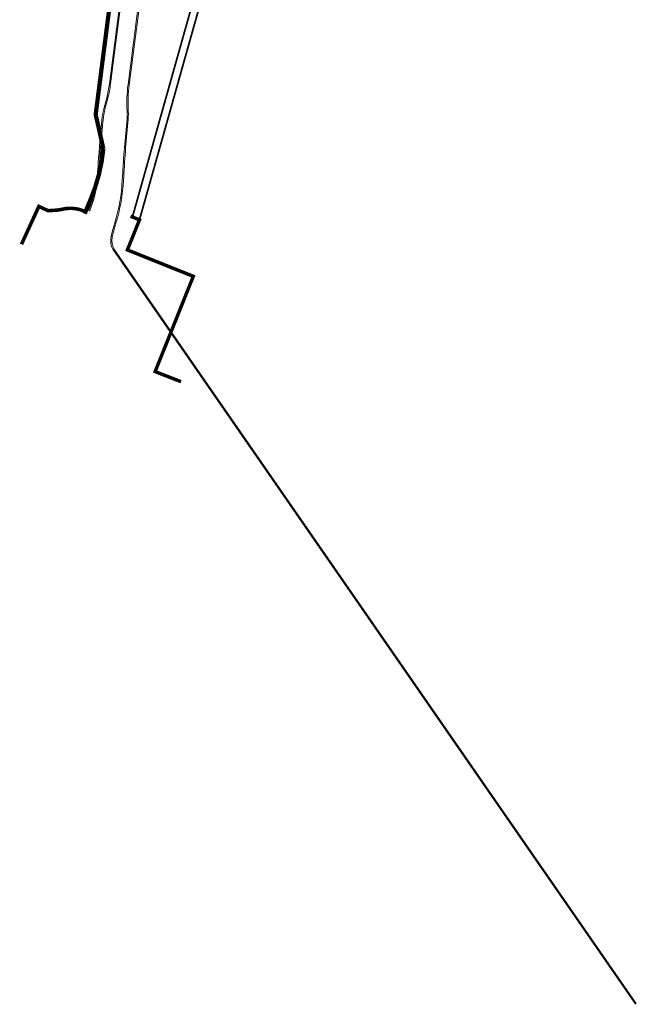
# Model space of a CAD drawing. Header units: metres. Extents: x 207669 to 209690, y 476021 to 477293.
# Tile 12 of 49: x 208274 to 208535, y 476021 to 476439. Entities that reach past the tile are written whole.
import ezdxf

# ---------------------------------------------------------------- set-up
doc = ezdxf.new("R2010")
doc.units = ezdxf.units.M
doc.linetypes.add('NLCS-HIDDEN', pattern=[4, 2, -2])
for name, color, linetype, lineweight, true_color in [('B-WE-KL-STROOK-G', 7, 'NLCS-HIDDEN', 35, 0x9c9c9c), ('B-WE-KL-STROOK_EN-G', 7, 'NLCS-HIDDEN', 35, 0xff7f7f), ('B-WE-VH-FUNDERING_GRANULAAT_MENG-G', 7, 'CONTINUOUS', 15, 0x82d0f2)]:
    doc.layers.add(name, color=color, linetype=linetype, lineweight=lineweight, true_color=true_color)

# ---------------------------------------------------------------- blocks, each defined once
blk = doc.blocks.new('A$Ca15d8d73')
at = {"layer": 'B-WE-KL-STROOK-G', "ltscale": 0.75, "flags": 128}
for points, const_width in [([(208301.21, 476356.38), (208303.82, 476362.63, 0.075415), (208309.16, 476383.95), (208305.9, 476398.43), (208312.67, 476451.26, -0.12809), (208322.08, 476474.64), (208330.78, 476486.41), (208330.99, 476486.68), (208331.19, 476486.95), (208331.4, 476487.22), (208331.6, 476487.49), (208331.81, 476487.76), (208332.02, 476488.03), (208332.22, 476488.29), (208332.43, 476488.56), (208332.64, 476488.82), (208332.85, 476489.08), (208333.06, 476489.34), (208333.27, 476489.6), (208333.48, 476489.86), (208333.69, 476490.12), (208333.9, 476490.38), (208334.11, 476490.64), (208334.32, 476490.89), (208334.53, 476491.15), (208334.74, 476491.4), (208334.95, 476491.65), (208335.16, 476491.9), (208335.37, 476492.16), (208335.58, 476492.41), (208335.79, 476492.66), (208336, 476492.91), (208336.21, 476493.15), (208336.42, 476493.4), (208336.63, 476493.65), (208336.84, 476493.9), (208337.05, 476494.14), (208361.45, 476523.02), (208362.01, 476523.68), (208362.56, 476524.33), (208363.11, 476524.99), (208363.67, 476525.65), (208364.22, 476526.3), (208364.77, 476526.95), (208365.32, 476527.61), (208365.86, 476528.26), (208366.41, 476528.92), (208366.95, 476529.57), (208367.49, 476530.23), (208368.03, 476530.89), (208368.57, 476531.54), (208369.1, 476532.2), (208369.64, 476532.86), (208370.17, 476533.52), (208370.69, 476534.18), (208371.22, 476534.84), (208371.74, 476535.5), (208372.26, 476536.17), (208372.77, 476536.83), (208373.28, 476537.5), (208373.79, 476538.17), (208374.3, 476538.84), (208374.8, 476539.51), (208375.29, 476540.18), (208375.78, 476540.86), (208376.27, 476541.54), (208376.76, 476542.22), (208377.23, 476542.9), (208377.71, 476543.59, 0.054957), (208391.25, 476568.78), (208391.56, 476569.56), (208391.86, 476570.34), (208392.16, 476571.11), (208392.46, 476571.89), (208392.75, 476572.68), (208393.04, 476573.46), (208393.32, 476574.25), (208393.6, 476575.04), (208393.88, 476575.83), (208394.16, 476576.63), (208394.43, 476577.42), (208394.69, 476578.22), (208394.96, 476579.02), (208395.22, 476579.83), (208395.48, 476580.63), (208395.74, 476581.44), (208395.99, 476582.24), (208396.25, 476583.05), (208396.5, 476583.86), (208396.75, 476584.67), (208396.99, 476585.49), (208397.24, 476586.3), (208397.49, 476587.12), (208397.73, 476587.94), (208397.97, 476588.76), (208398.22, 476589.58), (208398.46, 476590.4), (208398.7, 476591.22), (208398.94, 476592.04), (208399.18, 476592.87), (208399.42, 476593.69), (208400.5, 476597.38), (208413.42, 476595.7)], 1.8), ([(208301.56, 476357.22, 0.169658), (208291.85, 476358.3, -0.041661), (208288.45, 476357.82), (208285.7, 476357.66), (208281.8, 476359.49), (208274.42, 476343.41)], 1.5)]:
    blk.add_lwpolyline(points, format="xyb", dxfattribs=dict(at, const_width=const_width))
at = {"layer": 'B-WE-KL-STROOK_EN-G', "ltscale": 0.75, "flags": 128}
for points, const_width in [([(208324.45, 476353.7), (208362.51, 476489.04)], 0.75), ([(208321.37, 476354.57), (208356.92, 476480.98)], 0.75), ([(208320.7, 476355.31), (208324.47, 476353.78), (208319.35, 476341.02), (208347.3, 476329.82), (208331.11, 476289.42), (208342.1, 476285.14)], 1.46)]:
    blk.add_lwpolyline(points, dxfattribs=dict(at, const_width=const_width))

msp = doc.modelspace()

# ---------------------------------------------------------------- linework, layer by layer
at = {"layer": 'B-WE-VH-FUNDERING_GRANULAAT_MENG-G', "flags": 128}
for points in [[(208302.861, 476357.707, 0.0061999), (208302.97, 476357.96, 0.0562003), (208305.743, 476367.445, 0.0265263), (208306.991, 476377.879, -0.0091529), (208308.55, 476396.321, -0.0372882), (208309.361, 476400.851), (208310.561, 476405.518, 0.031053), (208311.709, 476411.501), (208316.648, 476450.013, -0.1327196)], [(208303.317, 476357.503, 0.0061999), (208303.431, 476357.767, 0.0562003), (208306.235, 476367.36, 0.0265263), (208307.49, 476377.846, -0.0091529), (208309.047, 476396.269, -0.0372882), (208309.845, 476400.726), (208311.045, 476405.393, 0.031053), (208312.205, 476411.438), (208317.144, 476449.95, -0.1327196)], [(208324.484, 476449.008), (208319.625, 476411.117, 0.0454741), (208319.21, 476399.811, -0.0391469), (208319.096, 476395.06, 0.0123985), (208317.196, 476370.591, -0.0612266), (208313.994, 476352.475), (208313.572, 476351.1), (208312.93, 476348.725), (208312.406, 476346.752), (208312.352, 476346.192, 0.1502433), (208313.113, 476341.287), (208534.792, 476021.084)], [(208324.98, 476448.945), (208320.121, 476411.053, 0.0454741), (208319.709, 476399.838, -0.0391469), (208319.593, 476395.008, 0.0123985), (208317.696, 476370.565, -0.0612266), (208314.472, 476352.328), (208314.053, 476350.962), (208313.413, 476348.596), (208312.9, 476346.663), (208312.848, 476346.132, 0.1494033), (208313.546, 476341.539), (208535.203, 476021.369)]]:
    msp.add_lwpolyline(points, format="xyb", dxfattribs=at)

# ---------------------------------------------------------------- block references
at = {"layer": 'B-WE-KL-STROOK-G'}
msp.add_blockref('A$Ca15d8d73', (0, 0), dxfattribs=at)

doc.saveas('drawing.dxf')
